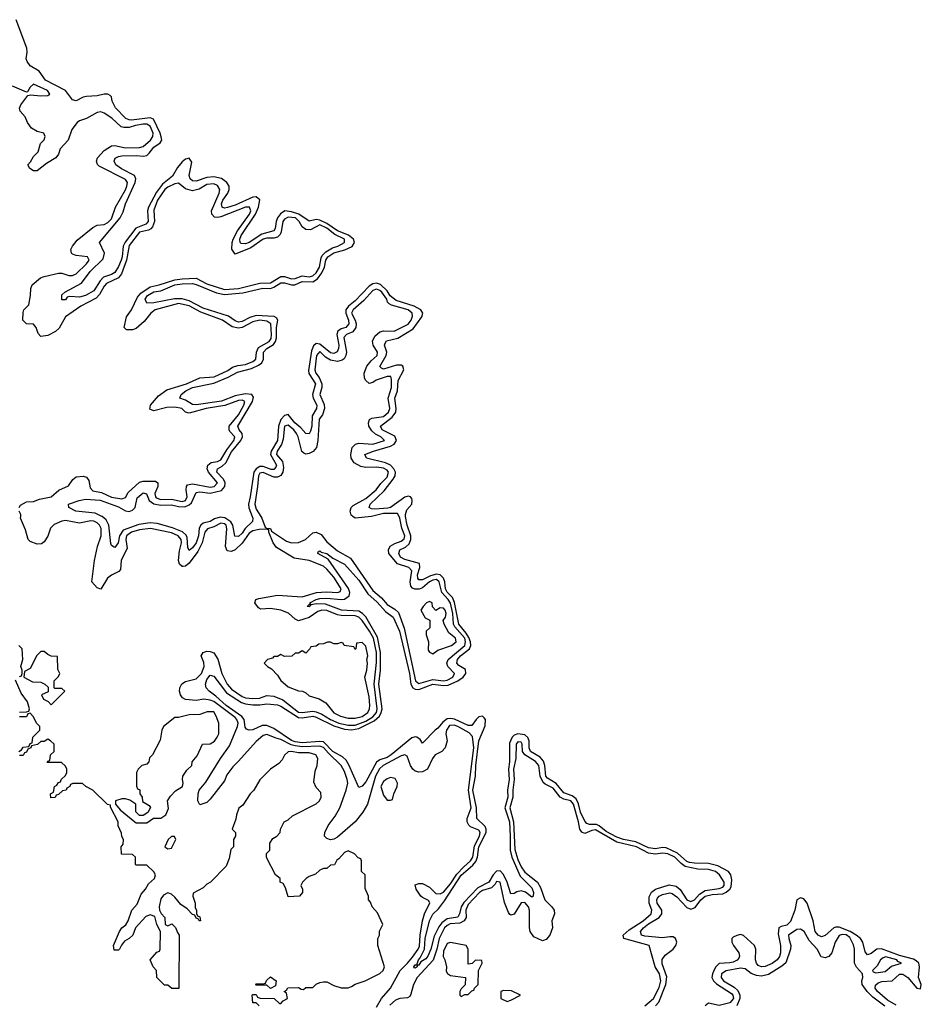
# Model space of a CAD drawing. Header units: inches. Extents: x 2710684 to 2828758, y 857022 to 965663.
# Tile 136 of 256: x 2764831 to 2769934, y 877238 to 882812. Entities that reach past the tile are written whole.
import ezdxf

# ---------------------------------------------------------------- set-up
doc = ezdxf.new("R2010")
doc.units = ezdxf.units.IN
doc.header["$MEASUREMENT"] = 0
doc.layers.add('C7867', color=7, linetype='Continuous')
doc.layers.add('C7868', color=7, linetype='Continuous')

msp = doc.modelspace()

# ---------------------------------------------------------------- linework, layer by layer
at = {"layer": 'C7867', "color": 4}
for points, elevation in [([(2766850, 877222), (2766878, 877270), (2766929.7, 877330.3), (2766984.5, 877430), (2767026.4, 877470), (2767055, 877505), (2767086.3, 877550), (2767093, 877567), (2767097.5, 877630), (2767111.7, 877710), (2767123.1, 877750), (2767151.7, 877811.7), (2767145.6, 877825.6), (2767110, 877842), (2767102, 877850), (2767075.3, 877890), (2767070, 877914), (2767090, 877922), (2767110, 877922), (2767150, 877901), (2767185.8, 877865.8), (2767210, 877862.6), (2767230, 877873.1), (2767270, 877919.2), (2767305.4, 877974.6), (2767344, 878016), (2767383.5, 878050), (2767395.2, 878070), (2767405, 878135), (2767434.3, 878190), (2767438.2, 878210), (2767430, 878223), (2767382.6, 878242.6), (2767372.3, 878252.2), (2767363.6, 878270), (2767363, 878290), (2767387, 878350), (2767371.1, 878450), (2767401.2, 878690), (2767394.3, 878754.3), (2767374.6, 878774.6), (2767311, 878811), (2767290, 878818.4), (2767264.1, 878815.9), (2767246.2, 878790), (2767243.9, 878770), (2767250.3, 878729.7), (2767239.5, 878690), (2767220.5, 878670), (2767182.4, 878650), (2767167.2, 878630), (2767139.1, 878570), (2767110, 878553.6), (2767090, 878551.6), (2767070, 878558.4), (2767057, 878570), (2767042.4, 878590), (2767023.2, 878643.2), (2767010, 878649.4), (2766990, 878645.1), (2766888.7, 878590), (2766868.3, 878571.7), (2766845.6, 878530), (2766799.5, 878370), (2766774.1, 878325.9), (2766730.6, 878270), (2766630, 878183.6), (2766610, 878172), (2766590, 878169.5), (2766570, 878177.2), (2766557.2, 878190), (2766558, 878210), (2766576.9, 878250), (2766616.8, 878303.2), (2766642.3, 878350), (2766679.8, 878450), (2766687.4, 878490), (2766685.3, 878510), (2766670, 878555.1), (2766650.6, 878590.6), (2766578.8, 878658.8), (2766551.5, 878691.5), (2766530, 878699.5), (2766430, 878695.3), (2766390, 878700.2), (2766367.4, 878707.4), (2766310, 878737.7), (2766283.6, 878743.6), (2766230, 878765.6), (2766210, 878758.7), (2766170, 878725.6), (2766070, 878613.6), (2766037.2, 878582.8), (2766003.8, 878536.2), (2765990, 878503.7), (2765910, 878399.3), (2765890, 878380.9), (2765850, 878368), (2765839, 878390), (2765840.7, 878430), (2765847.6, 878450), (2765884.9, 878495.1), (2765968, 878630), (2766018.7, 878701.3), (2766064.4, 878810), (2766068, 878830), (2766060.7, 878850), (2766050, 878860.7), (2765930, 878951.4), (2765910, 878959.8), (2765874.2, 878965.8), (2765830, 878957), (2765770, 878963.7), (2765752, 878972), (2765740.9, 878990), (2765735.6, 879010), (2765737.6, 879030), (2765748.7, 879051.3), (2765770, 879065.3), (2765830, 879080.3), (2765860.4, 879110), (2765875.1, 879150), (2765873, 879173), (2765858.4, 879210), (2765869.2, 879230), (2765890, 879236.5), (2765910, 879235.3), (2765930, 879228), (2765952.2, 879192.2), (2765974.4, 879110), (2766004.7, 879050), (2766030, 879021.2), (2766090, 878980.6), (2766110, 878972), (2766151.4, 878968.6), (2766188.8, 878971.2), (2766230, 878985.3), (2766270, 878981.7), (2766321.1, 878961.1), (2766410, 878892.3), (2766430, 878889.4), (2766490, 878897.4), (2766510, 878893.8), (2766541.3, 878881.3), (2766590, 878849.5), (2766637.1, 878830), (2766690, 878817.9), (2766730, 878818.5), (2766790, 878841.6), (2766830, 878865.7), (2766849.8, 878890), (2766855.2, 878910), (2766837.9, 879050), (2766850, 879172), (2766849.9, 879230), (2766832.9, 879310), (2766811.2, 879350), (2766769.8, 879410), (2766750, 879429.7), (2766730, 879436.5), (2766650, 879438.4), (2766630, 879442.4), (2766570, 879467.7), (2766542, 879470), (2766518.3, 879461.7), (2766470, 879427.3), (2766410, 879409.3), (2766390, 879419), (2766353, 879453), (2766310, 879469.7), (2766250, 879478.4), (2766194.6, 879474.6), (2766182, 879482), (2766162, 879510), (2766168, 879530), (2766185.4, 879534.6), (2766290, 879553.4), (2766430, 879544.7), (2766510.6, 879569.4), (2766567.5, 879572.5), (2766631.7, 879568.3), (2766645.6, 879574.4), (2766649.7, 879590), (2766610, 879656.3), (2766570, 879702), (2766550, 879717.7), (2766469, 879750), (2766384.4, 879764.4), (2766283.9, 879823.9), (2766265.2, 879850), (2766242, 879910), (2766242, 879922), (2766230, 879928), (2766185.6, 879925.6), (2766150, 879918), (2766130, 879904.2), (2766091.2, 879848.8), (2766050, 879811.5), (2766030, 879800.5), (2766005.5, 879805.5), (2765996.9, 879830), (2766004, 879930), (2765999.1, 879950), (2765990, 879958.5), (2765970, 879962.2), (2765930, 879941.5), (2765894, 879930), (2765879.6, 879910), (2765864.7, 879850), (2765838.9, 879801.1), (2765790, 879734.7), (2765770, 879717.6), (2765757, 879717), (2765750, 879717), (2765735.1, 879730), (2765729.7, 879749.7), (2765735.2, 879804.8), (2765747.3, 879850), (2765745.4, 879870), (2765727.3, 879890), (2765690, 879906.2), (2765571.4, 879931.4), (2765510, 879923.5), (2765463.8, 879910), (2765436.5, 879890), (2765432.7, 879870), (2765439.6, 879820.4), (2765406.4, 879750), (2765401.4, 879698.6), (2765392.4, 879687.6), (2765350, 879667.6), (2765327.3, 879650), (2765290, 879588), (2765270, 879595.3), (2765239, 879630), (2765254, 879750), (2765271.6, 879830), (2765292.3, 879890), (2765291.8, 879931.8), (2765282.9, 879950), (2765270, 879962.9), (2765250, 879973.7), (2765234.6, 879974.6), (2765170, 879962.4), (2765090, 879977.4), (2765070, 879973), (2765026.7, 879953.3), (2765006, 879934), (2764990, 879888.7), (2764970, 879855.3), (2764955.2, 879844.8), (2764930, 879842.7), (2764890, 879857.2), (2764879.3, 879870), (2764864.4, 879924.4), (2764835.3, 879990), (2764836.7, 880000)], 8), ([(2766147.4, 880000), (2766151.3, 879990), (2766148.1, 879971.9), (2766107.7, 879932.3), (2766090, 879904.4), (2766070, 879885.7), (2766048.9, 879888.9), (2766037.3, 879950), (2766026.6, 879970), (2765992.1, 879992.1), (2765965, 879995), (2765934.4, 879985.6), (2765910, 879971.1), (2765870, 879960.8), (2765855.6, 879950), (2765847.2, 879932.8), (2765842.3, 879890), (2765830.1, 879849.9), (2765810, 879821.3), (2765790, 879807), (2765783.3, 879823.3), (2765779.6, 879879.6), (2765773.4, 879893.4), (2765752.2, 879912.2), (2765696, 879936), (2765610, 879959), (2765570, 879963.2), (2765505.7, 879954.3), (2765417.1, 879922.9), (2765395.5, 879890), (2765387.7, 879850), (2765370, 879824), (2765365.6, 879825.6), (2765350, 879835.3), (2765346.5, 879846.5), (2765335.3, 879950), (2765320.3, 879980.3), (2765298.5, 879998.5), (2765295.5, 880000)], 4), ([(2768430.5, 877229.5), (2768448.9, 877250), (2768487.7, 877350), (2768494, 877394), (2768466.5, 877466.5), (2768467.9, 877492.1), (2768484.3, 877515.7), (2768530.5, 877549.5), (2768544.5, 877570), (2768550.8, 877590), (2768543.5, 877610), (2768530, 877619.3), (2768510, 877620.7), (2768470, 877614.4), (2768370, 877622.8), (2768349.6, 877630), (2768344.7, 877650), (2768361.7, 877670), (2768390, 877692.9), (2768450.5, 877729.5), (2768466.4, 877750), (2768466.4, 877770), (2768439.8, 877810), (2768436.4, 877830), (2768441.5, 877838.5), (2768449.9, 877850.1), (2768470, 877859.7), (2768510, 877869.1), (2768524.6, 877864.6), (2768550, 877846), (2768606.1, 877786.1), (2768630, 877777.1), (2768653.8, 877786.2), (2768685.7, 877830), (2768710, 877849.3), (2768750, 877859.4), (2768810, 877862.7), (2768830, 877872), (2768850.5, 877889.5), (2768857.4, 877902.6), (2768862.4, 877942.4), (2768856.4, 877970), (2768843.6, 877990), (2768781.7, 878021.7), (2768730, 878034.5), (2768650, 878036.3), (2768621.5, 878041.5), (2768607.1, 878047.1), (2768554.3, 878094.3), (2768490, 878123), (2768470, 878125), (2768430, 878118.4), (2768390, 878123), (2768317.9, 878157.9), (2768249.1, 878170.9), (2768210, 878183.7), (2768150, 878216.8), (2768110, 878249), (2768095, 878255), (2768055.3, 878255.3), (2768041.4, 878261.4), (2768030, 878275.1), (2768006, 878326), (2767993.7, 878373.7), (2767980.5, 878400.5), (2767958.6, 878418.6), (2767910, 878434.6), (2767867.1, 878487.1), (2767818.2, 878518.2), (2767809.1, 878530), (2767803.4, 878590), (2767794.9, 878614.9), (2767776.6, 878636.6), (2767721.4, 878670), (2767714.2, 878690), (2767715.5, 878730), (2767707.7, 878747.7), (2767690, 878762.8), (2767650, 878769.8), (2767630, 878762.4), (2767617.6, 878750), (2767604, 878716), (2767603.2, 878610), (2767598.4, 878570), (2767602, 878510), (2767592.3, 878450), (2767594.1, 878410), (2767577.7, 878350), (2767602.6, 878270), (2767608, 878190), (2767606.3, 878110), (2767616.8, 878070), (2767664, 877964), (2767730, 877898), (2767739.5, 877870), (2767737.3, 877850), (2767730, 877844.5), (2767693.4, 877873.4), (2767670, 877881), (2767644.6, 877875.4), (2767630, 877864.5), (2767610, 877863.7), (2767589.8, 877930), (2767570, 877973.3), (2767550, 877993.3), (2767530, 877990.8), (2767510.2, 877970), (2767486.7, 877930), (2767423.5, 877896.5), (2767345, 877815), (2767330.2, 877790), (2767320.2, 877750), (2767310, 877731.6), (2767250, 877721.4), (2767220.5, 877699.5), (2767203.6, 877676.4), (2767176.7, 877623.3), (2767157.7, 877550), (2767140.3, 877510), (2767130, 877494.5), (2767102, 877478), (2767090, 877459), (2767081, 877459), (2767081, 877450), (2767070, 877442.7), (2767063.7, 877443.7), (2767062.7, 877450), (2767070, 877461), (2767079, 877461), (2767088.2, 877490), (2767098.5, 877501.5), (2767122.3, 877550), (2767125.2, 877610), (2767150, 877710.5), (2767170, 877748), (2767201.7, 877778.3), (2767235.7, 877824.3), (2767330, 877969.2), (2767395.3, 878024.7), (2767413.1, 878046.9), (2767421.5, 878070), (2767429.9, 878130), (2767470.6, 878210), (2767471.6, 878230), (2767465.4, 878245.4), (2767418, 878290), (2767417.3, 878350), (2767396.1, 878450), (2767410.6, 878530), (2767412, 878590), (2767429.9, 878730.1), (2767466, 878814), (2767467, 878850), (2767460.2, 878860.2), (2767450, 878869.8), (2767430, 878864.5), (2767413.8, 878850), (2767390, 878816.3), (2767384.4, 878815.6), (2767370, 878816.1), (2767291.2, 878851.2), (2767270, 878855.4), (2767250, 878853.5), (2767225.7, 878834.3), (2767198.5, 878801.5), (2767182, 878790), (2767110, 878715.3), (2767096.9, 878736.9), (2767079, 878750), (2767070, 878753), (2767050, 878746.6), (2766934, 878650), (2766910, 878635.9), (2766870, 878621.4), (2766851.5, 878608.5), (2766790, 878497), (2766770, 878472.7), (2766750, 878465.2), (2766694.1, 878594.1), (2766679.1, 878619.1), (2766658.1, 878638.2), (2766603.8, 878670), (2766550, 878723.4), (2766530, 878726.5), (2766430, 878718), (2766390, 878723.4), (2766370, 878731.6), (2766270, 878799.7), (2766230, 878816.3), (2766204.4, 878815.6), (2766150, 878792), (2766129.4, 878789.4), (2766115.1, 878795.1), (2766107.2, 878807.2), (2766101, 878850), (2766087.8, 878867.8), (2766000.4, 878930), (2765942, 878982), (2765902.9, 879010), (2765887, 879030), (2765882.9, 879050), (2765890, 879076.3), (2765910, 879100.7), (2765930, 879096.3), (2766001.9, 879001.9), (2766086.6, 878946.6), (2766110, 878938.2), (2766150, 878932.3), (2766190, 878932.3), (2766230, 878939.6), (2766290, 878933.2), (2766310, 878925.3), (2766410, 878861.4), (2766430, 878859.4), (2766490, 878868.6), (2766510, 878864), (2766610, 878813.5), (2766670, 878796.4), (2766710, 878791.9), (2766750, 878799.5), (2766837.8, 878842.2), (2766866.8, 878870), (2766877.7, 878890), (2766881.9, 878910), (2766864.1, 879050), (2766872.8, 879130), (2766872.6, 879230), (2766856, 879316.1), (2766790.5, 879430.5), (2766771.1, 879451.1), (2766750, 879462.9), (2766653.2, 879470), (2766562.4, 879502.4), (2766510, 879505.1), (2766480.7, 879499.3), (2766470, 879488), (2766458, 879490), (2766470, 879502), (2766478, 879502), (2766474, 879510), (2766509.2, 879530), (2766530, 879535.5), (2766570, 879537.8), (2766650, 879530.2), (2766670, 879532.2), (2766696.8, 879550), (2766699.8, 879570), (2766691.8, 879591.8), (2766576.9, 879756.9), (2766519, 879790), (2766520.2, 879799.8), (2766530, 879804.7), (2766538, 879798), (2766570, 879790.3), (2766603.7, 879763.7), (2766670.1, 879730.1), (2766750, 879639.6), (2766802, 879562), (2766855.2, 879515.2), (2766902.4, 879462.4), (2766945.8, 879430), (2766980.6, 879350), (2767037.3, 879110), (2767045.4, 879050), (2767056.9, 879030), (2767070, 879021.1), (2767090, 879020.6), (2767170, 879049.4), (2767230, 879042.1), (2767255.6, 879044.4), (2767311, 879069), (2767340.4, 879090), (2767355.8, 879110), (2767353.5, 879133.5), (2767315.7, 879155.7), (2767304.4, 879170), (2767309.8, 879190), (2767325.8, 879210), (2767376.4, 879250), (2767383.7, 879270), (2767381.9, 879290), (2767373.6, 879313.6), (2767358, 879338), (2767317, 879390), (2767292.7, 879512.7), (2767280, 879540), (2767250, 879571.3), (2767242, 879590), (2767237.8, 879630), (2767229.8, 879650), (2767210, 879668.2), (2767190, 879673), (2767156, 879664), (2767110, 879641.5), (2767090, 879640.7), (2767084.8, 879650), (2767083.5, 879670), (2767095.1, 879710), (2767093.5, 879733.5), (2767010, 879755), (2766987.1, 879770), (2766976.4, 879790), (2766983, 879810), (2767013.9, 879826.1), (2767035.8, 879844.2), (2767045.8, 879870), (2767045.8, 879890), (2767023.7, 879950), (2767015.6, 880000)], 4), ([(2766195.3, 880000), (2766201.6, 879990), (2766219.6, 879939.6), (2766230.9, 879930.9), (2766250, 879930.7), (2766256.9, 879916.9), (2766340.3, 879860.3), (2766370.4, 879850.4), (2766410, 879852.4), (2766449.3, 879870), (2766490, 879907.7), (2766510, 879910.7), (2766538.3, 879898.3), (2766570, 879856.3), (2766630, 879805.7), (2766702.6, 879762.6), (2766830, 879579.5), (2766879.4, 879539.4), (2766910, 879502), (2766954.8, 879474.8), (2766975.1, 879455.1), (2767007, 879367.1), (2767071.5, 879070), (2767090, 879053.6), (2767170, 879077.4), (2767230, 879069.5), (2767250, 879072.8), (2767282.9, 879090), (2767292, 879110), (2767254.3, 879150), (2767248.3, 879170), (2767256.3, 879190), (2767350, 879269.1), (2767355.2, 879290), (2767349.8, 879310), (2767294.2, 879374.2), (2767287.3, 879390), (2767282, 879450), (2767268.6, 879508.6), (2767255.9, 879530), (2767219.8, 879570), (2767204.4, 879630), (2767190, 879642), (2767170, 879638.9), (2767150, 879628.6), (2767110, 879596.4), (2767091.7, 879588.3), (2767067.3, 879587.3), (2767053.6, 879593.6), (2767045.3, 879605.3), (2767042, 879630), (2767050, 879692.3), (2767034.5, 879710), (2766970, 879731.1), (2766921.3, 879790), (2766918, 879810), (2766928.7, 879831.3), (2766953.5, 879846.5), (2766990, 879858.9), (2767008, 879872), (2767010.8, 879890), (2766993.8, 879933.8), (2766983.1, 879990), (2766978.1, 880000)], 8), ([(2766822.1, 880000), (2766730, 879989.7), (2766716.5, 880000)], 8), ([(2764830, 879094), (2764842, 879098), (2764846, 879110), (2764846, 879130), (2764838, 879150), (2764848, 879190), (2764846, 879250), (2764826, 879270)], 12), ([(2764830, 878892), (2764870, 878894), (2764882, 878898), (2764886, 878910), (2764875.3, 878950), (2764840.2, 879000.2), (2764807.3, 879072.7)], 12), ([(2764826, 878670), (2764842, 878678), (2764850, 878694), (2764882, 878698), (2764890, 878714), (2764902, 878718), (2764906, 878750), (2764946, 878790), (2764946, 878810), (2764926, 878830), (2764910, 878866), (2764890, 878886), (2764878, 878882), (2764870, 878866), (2764830, 878866)], 12), ([(2766186, 877230), (2766170, 877246), (2766150, 877246), (2766146, 877290), (2766150, 877294), (2766170, 877294), (2766178, 877278), (2766192.7, 877272.7), (2766271.6, 877271.6), (2766302, 877242), (2766310, 877242), (2766322, 877258), (2766346, 877270), (2766342, 877302), (2766328, 877310), (2766342, 877318), (2766348.4, 877331.6), (2766410, 877334), (2766423.6, 877323.6), (2766438, 877322), (2766450, 877334), (2766490, 877334), (2766508.4, 877351.6), (2766530, 877362), (2766550, 877364.7), (2766570, 877364.7), (2766610, 877344.7), (2766650, 877332), (2766690, 877332), (2766710, 877338), (2766730, 877351.3), (2766786, 877370), (2766870, 877412), (2766888, 877430), (2766895.3, 877450), (2766858, 877570), (2766858, 877610), (2766868, 877630), (2766868.4, 877651.6), (2766886, 877690), (2766856.4, 877756.4), (2766826, 877790), (2766816.4, 877816.4), (2766806, 877830), (2766806, 877850), (2766787.3, 877892.7), (2766786, 877970), (2766766, 877990), (2766766, 878050), (2766762, 878062), (2766747.3, 878067.3), (2766726, 878090), (2766690, 878106), (2766670, 878098), (2766638, 878062), (2766625.4, 878054.6), (2766612.7, 878027.3), (2766590, 878026), (2766570, 878006), (2766550, 878006), (2766530, 877998), (2766505.4, 877974.6), (2766470, 877962), (2766452, 877950), (2766432, 877930), (2766422, 877910), (2766432, 877890), (2766432, 877870), (2766414, 877850), (2766350, 877846), (2766336.4, 877896.4), (2766322, 877922), (2766306, 877930), (2766306, 877950), (2766278, 877970), (2766228.4, 878068.4), (2766228.4, 878091.6), (2766246, 878110), (2766246, 878150), (2766263.1, 878176.9), (2766286, 878190), (2766306, 878210), (2766308, 878230), (2766328.9, 878271.1), (2766350, 878282), (2766374.6, 878305.4), (2766510, 878372), (2766528, 878390), (2766538, 878410), (2766536.4, 878436.4), (2766510, 878466), (2766496.4, 878496.4), (2766503.1, 878556.9), (2766515.3, 878590), (2766518, 878630), (2766508, 878650), (2766470, 878661.2), (2766410, 878660.9), (2766370, 878669), (2766350, 878668), (2766330, 878648), (2766317.3, 878622.7), (2766298, 878602), (2766250, 878568.7), (2766190, 878508), (2766156, 878450), (2766136, 878430), (2766094.8, 878365.2), (2766071.1, 878348.9), (2766058, 878310), (2766054.8, 878285.2), (2766034, 878230), (2766052, 878210), (2766052, 878190), (2766042, 878170), (2766042, 878130), (2766026, 878114), (2766016.9, 878063.1), (2765999.8, 878020.2), (2765911.1, 877928.9), (2765890, 877918), (2765870, 877898), (2765812.7, 877867.3), (2765812, 877850), (2765824.7, 877810), (2765824.7, 877784.7), (2765832, 877770), (2765832.7, 877752.7), (2765838, 877738), (2765850, 877734), (2765854, 877710), (2765846, 877710), (2765842, 877722), (2765830, 877726), (2765822, 877742), (2765810, 877746), (2765779.3, 877779.3), (2765742.7, 877802.7), (2765710, 877844), (2765690, 877861.2), (2765670, 877869.2), (2765644.7, 877855.3), (2765630, 877835.3), (2765621, 877790), (2765622, 877770), (2765631.6, 877751.6), (2765652, 877730), (2765654, 877690), (2765670, 877682), (2765692.7, 877692.7), (2765712.7, 877672.7), (2765723.6, 877643.6), (2765734, 877630), (2765732.7, 877327.3), (2765692.7, 877327.3), (2765670, 877346), (2765650, 877346), (2765608, 877390), (2765606, 877430), (2765586, 877450), (2765568.9, 877488.9), (2765607.3, 877532.7), (2765622, 877538), (2765626, 877550), (2765628, 877650), (2765608, 877690), (2765595.3, 877735.3), (2765570, 877744), (2765545.8, 877734.2), (2765486, 877670), (2765470.6, 877629.4), (2765450.4, 877609.6), (2765425.2, 877594.8), (2765407.1, 877572.9), (2765396, 877550), (2765390, 877545.2), (2765365.2, 877545.2), (2765361.2, 877570), (2765396, 877650), (2765409.2, 877670), (2765432, 877688), (2765445.2, 877710), (2765465.2, 877770), (2765495.9, 877804.1), (2765519.3, 877860.7), (2765544, 877890), (2765560.1, 877919.9), (2765593.2, 877950), (2765599, 877970), (2765590, 877988), (2765550, 878026), (2765490, 878026), (2765486, 878030), (2765486, 878070), (2765470, 878086), (2765407.3, 878087.3), (2765406, 878130), (2765416.4, 878143.6), (2765418, 878170), (2765408.4, 878188.4), (2765407.3, 878207.3), (2765388.4, 878248.4), (2765388, 878270), (2765346, 878354), (2765346, 878366), (2765328.9, 878368.9), (2765246, 878450), (2765206, 878470), (2765187.3, 878487.3), (2765132.7, 878487.3), (2765118, 878482), (2765114, 878470), (2765098, 878462), (2765094, 878450), (2765072.7, 878447.3), (2765050, 878426), (2765038, 878422), (2765031.6, 878408.4), (2765007.3, 878407.3), (2765006, 878430), (2765022, 878438), (2765028.4, 878471.6), (2765042, 878478), (2765050, 878494), (2765062, 878498), (2765066, 878510), (2765090, 878534), (2765098, 878550), (2765098, 878570), (2765090, 878586), (2765067.3, 878607.3), (2764987.3, 878607.3), (2764990, 878614), (2765002, 878618), (2765006, 878650), (2765026, 878670), (2765026, 878710), (2765006, 878730), (2764990, 878738), (2764970, 878726), (2764950, 878726), (2764931.6, 878708.4), (2764898, 878702), (2764894, 878690), (2764878, 878682), (2764870, 878666), (2764858, 878662), (2764850, 878646), (2764830, 878646)], 12), ([(2768369.8, 877230.2), (2768418.3, 877270), (2768450, 877333.4), (2768459.3, 877370), (2768453.1, 877410), (2768427, 877450), (2768394, 877570), (2768249.6, 877609.6), (2768246, 877630), (2768280, 877660), (2768359.7, 877710), (2768405.6, 877750), (2768409.6, 877770), (2768393.5, 877810), (2768393.1, 877846.9), (2768406.8, 877873.2), (2768430, 877890.3), (2768506.5, 877913.5), (2768546.9, 877906.9), (2768568.4, 877888.4), (2768607.7, 877830), (2768630, 877819.6), (2768650, 877830.3), (2768678.5, 877861.5), (2768710, 877881.6), (2768790, 877893.1), (2768810, 877902), (2768817.4, 877910), (2768818.9, 877930), (2768791.5, 877970), (2768769.4, 877990), (2768730, 878001.5), (2768670, 878003.5), (2768598.1, 878018.2), (2768574.5, 878034.5), (2768539.7, 878070), (2768499.5, 878090), (2768470, 878094.2), (2768430, 878088.5), (2768390, 878093.7), (2768321.6, 878130), (2768210, 878155.6), (2768090, 878225.3), (2768070, 878222), (2768030, 878205.4), (2768012.1, 878212.1), (2768001, 878230), (2767994.2, 878270), (2767964.8, 878370), (2767950, 878389.7), (2767910, 878399.8), (2767890.5, 878410.5), (2767850, 878461.5), (2767804.5, 878484.5), (2767794.1, 878494.1), (2767777.7, 878530), (2767769.7, 878590), (2767750, 878613.3), (2767689.6, 878650), (2767676.9, 878670), (2767675.4, 878710), (2767670, 878722.7), (2767650, 878724.5), (2767640.3, 878710), (2767639, 878630), (2767626.6, 878570), (2767630.2, 878510), (2767621.7, 878450), (2767622, 878410), (2767605.9, 878350), (2767626.1, 878270), (2767633.4, 878113.4), (2767650, 878058), (2767670, 878015.8), (2767690, 877986), (2767761.7, 877930), (2767778.6, 877898.6), (2767804.2, 877830), (2767843, 877790), (2767856.3, 877770), (2767857.3, 877750), (2767842.8, 877710), (2767846, 877670), (2767830.8, 877630), (2767810, 877604), (2767790, 877597.2), (2767740.1, 877620.1), (2767721.2, 877650), (2767717.2, 877670), (2767717.4, 877770), (2767711.1, 877790), (2767690, 877813.6), (2767670, 877812.3), (2767630, 877749), (2767610, 877742), (2767605.6, 877745.6), (2767597.2, 877757.2), (2767574.9, 877814.9), (2767550.9, 877930), (2767530, 877934), (2767522.6, 877917.4), (2767502, 877898), (2767450, 877882.8), (2767432.9, 877870), (2767370, 877803.1), (2767356.9, 877770), (2767358.5, 877730), (2767347, 877710), (2767322.2, 877697.8), (2767267.3, 877692.7), (2767250, 877684.5), (2767236.2, 877670), (2767205, 877610), (2767191.7, 877550), (2767171.6, 877488.4), (2767080.2, 877390), (2767059.1, 877350), (2767045.5, 877294.5), (2767038.4, 877281.6), (2767026.1, 877273.9), (2766982, 877270), (2766958.5, 877261.4), (2766926.7, 877233.3)], 8), ([(2769792.4, 877232.4), (2769742.3, 877262.3), (2769685.4, 877310), (2769672.8, 877330), (2769674.5, 877345.5), (2769690, 877360.3), (2769710, 877366.5), (2769768.6, 877371.4), (2769810, 877408.8), (2769830, 877407.8), (2769858, 877390), (2769909.3, 877329.3), (2769930, 877326.4), (2769934, 877350), (2769918.5, 877390), (2769924.6, 877450), (2769919.3, 877470), (2769904.2, 877484.2), (2769890, 877494), (2769810, 877514.1), (2769708.5, 877551.5), (2769683, 877550), (2769650, 877525.6), (2769630, 877518.4), (2769615.8, 877535.8), (2769602.6, 877590), (2769589.7, 877610), (2769566.2, 877630), (2769530.8, 877650.8), (2769470, 877674.8), (2769450, 877675.3), (2769438, 877670), (2769390, 877627), (2769370, 877620.7), (2769350, 877629.6), (2769333.3, 877650), (2769321.6, 877710), (2769287.1, 877810), (2769270, 877834.5), (2769250, 877840.4), (2769230, 877829.2), (2769218.2, 877770), (2769194.1, 877705.9), (2769173.2, 877686.8), (2769141.8, 877678.2), (2769128.5, 877670), (2769123.7, 877636.3), (2769137.6, 877570), (2769138, 877530), (2769131, 877509), (2769118, 877490), (2769090, 877468.7), (2769050, 877452.4), (2769030, 877449.7), (2769010, 877457), (2769000.5, 877470), (2768995.8, 877490), (2768998.3, 877550), (2768989.7, 877570), (2768927.3, 877627.2), (2768910, 877632.4), (2768890, 877628.4), (2768870, 877617.7), (2768862.3, 877610), (2768860.8, 877590), (2768870.3, 877570), (2768901.5, 877530), (2768904.9, 877510), (2768900.5, 877499.5), (2768892.4, 877487.6), (2768870, 877477.2), (2768850, 877471.9), (2768790, 877468.4), (2768770.3, 877450), (2768763.2, 877436.8), (2768751.3, 877410), (2768749.1, 877390), (2768757.7, 877370), (2768774.6, 877354.6), (2768859, 877298.9), (2768867.6, 877290), (2768870.2, 877270), (2768850, 877246.8), (2768790, 877231.7), (2768730, 877245.1), (2768710.4, 877230)], 4), ([(2769727.1, 877227.1), (2769658.8, 877278.8), (2769627.3, 877310), (2769599.3, 877350), (2769597.2, 877370), (2769604, 877390), (2769602, 877410), (2769567.6, 877447.6), (2769556.2, 877470), (2769555.1, 877550), (2769550, 877574), (2769530, 877615.4), (2769509.2, 877630.8), (2769486.4, 877633.6), (2769470, 877626.6), (2769446.7, 877590), (2769427.7, 877530), (2769410.5, 877509.5), (2769390, 877501.2), (2769367.5, 877507.5), (2769344.5, 877550), (2769300.1, 877600.1), (2769270.9, 877650.9), (2769250, 877663.7), (2769230, 877662), (2769183, 877630), (2769183.8, 877610), (2769196.4, 877570), (2769194, 877550), (2769166.9, 877473.1), (2769145.4, 877454.6), (2769070, 877406.3), (2769030, 877397.2), (2769000.6, 877400.6), (2768972, 877412), (2768938, 877438), (2768910, 877443), (2768830, 877428), (2768803.1, 877410), (2768801.1, 877390), (2768814.4, 877370), (2768875.4, 877335.4), (2768896.3, 877316.3), (2768906.2, 877290), (2768906.4, 877270), (2768890.2, 877229.8)], 8)]:
    msp.add_lwpolyline(points, dxfattribs=dict(at, elevation=elevation))
for points, elevation in [([(2767150, 879518), (2767134, 879510), (2767114, 879490), (2767102, 879470), (2767125.4, 879425.4), (2767151.6, 879411.6), (2767152, 879370), (2767132, 879350), (2767131.3, 879330), (2767144.7, 879290), (2767142.8, 879242.8), (2767150, 879232), (2767170, 879222), (2767197.2, 879242.8), (2767275.3, 879270), (2767302, 879290), (2767297.2, 879310), (2767260.1, 879340.1), (2767232.7, 879390), (2767228, 879410), (2767241.2, 879430), (2767245.2, 879450), (2767239.3, 879470), (2767230, 879481.2), (2767210, 879482), (2767187.3, 879467.3), (2767167.3, 879487.3), (2767166, 879510)], 12), ([(2766590, 879288), (2766572.7, 879287.3), (2766550, 879278), (2766523.6, 879276.4), (2766510, 879266), (2766478, 879262), (2766474, 879250), (2766450, 879226), (2766430, 879238), (2766410, 879226), (2766390, 879226), (2766371.1, 879208.9), (2766330, 879206), (2766310, 879218), (2766290, 879206), (2766270, 879206), (2766262, 879198), (2766234, 879190), (2766214, 879170), (2766234, 879150), (2766256.9, 879136.9), (2766290, 879102), (2766310, 879071.3), (2766350, 879036), (2766410, 879012), (2766431.1, 879011.1), (2766450, 879002), (2766470, 878984.7), (2766526.8, 878966.8), (2766564, 878944), (2766610, 878888.2), (2766646, 878870), (2766690, 878858), (2766730, 878858), (2766770, 878867.8), (2766800.9, 878890), (2766811.5, 878910), (2766813, 878930), (2766810, 878978), (2766784, 879090), (2766796, 879130), (2766799, 879170), (2766795.3, 879190), (2766802, 879210), (2766790, 879266), (2766770, 879286), (2766738, 879282), (2766734, 879250), (2766730, 879246), (2766722, 879262), (2766668.4, 879268.4), (2766662, 879282), (2766650, 879286), (2766630, 879278), (2766610, 879278)], 12), ([(2764970, 879235.3), (2764950, 879235.3), (2764927.3, 879212.7), (2764890, 879138), (2764858, 879122), (2764854, 879090), (2764903.6, 879063.6), (2764950, 879062), (2764974, 879050), (2764992.7, 879032.7), (2764992.7, 879007.3), (2764954, 878990), (2764966, 878966), (2764992.7, 878952.7), (2765010, 878934), (2765086, 879010), (2765070, 879026), (2765030, 879026), (2765026, 879030), (2765026, 879070), (2765050, 879094), (2765058, 879110), (2765047.3, 879132.7), (2765046, 879206), (2765010, 879208), (2764990, 879218)], 12), ([(2765930, 878893.2), (2765892.7, 878892.7), (2765850, 878879.3), (2765790, 878877), (2765730, 878861.2), (2765710, 878861.2), (2765645.5, 878810), (2765635.5, 878790), (2765626.4, 878733.6), (2765582, 878650), (2765566.4, 878633.6), (2765562, 878610), (2765550, 878598), (2765522, 878590), (2765502, 878570), (2765492, 878550), (2765492.7, 878472.7), (2765498, 878458), (2765511.6, 878451.6), (2765512, 878430), (2765524.7, 878410), (2765525.4, 878385.4), (2765563.6, 878363.6), (2765571.6, 878351.6), (2765556.9, 878323.1), (2765530, 878306), (2765510, 878306), (2765488, 878328), (2765488, 878370), (2765454, 878394), (2765430, 878402), (2765410, 878402), (2765374, 878390), (2765374, 878370), (2765399.6, 878339.6), (2765482, 878270), (2765490, 878264.7), (2765550, 878264.7), (2765588.4, 878291.6), (2765630, 878291.3), (2765658, 878310), (2765673.2, 878346.8), (2765668, 878390), (2765684, 878416), (2765713.2, 878446.8), (2765753.2, 878470), (2765757.2, 878490), (2765753.2, 878510), (2765755.3, 878530), (2765776.4, 878563.6), (2765806, 878590), (2765808, 878610), (2765836.4, 878643.6), (2765866, 878710), (2765910, 878712), (2765933.2, 878726.8), (2765948, 878750), (2765958, 878770), (2765958, 878830), (2765944, 878870)], 12), ([(2766930, 878521.2), (2766910, 878515.1), (2766890, 878499.3), (2766875.5, 878470), (2766890, 878422), (2766910, 878394), (2766930, 878394), (2766942, 878398), (2766948, 878430), (2766968, 878470), (2766968.7, 878490), (2766956, 878516)], 12), ([(2765690, 878188), (2765672, 878170), (2765652, 878130), (2765670, 878118), (2765690, 878122), (2765715.3, 878170), (2765707.3, 878187.3)], 12), ([(2767270, 877588), (2767250, 877582), (2767230, 877538), (2767228.2, 877508.2), (2767238, 877490), (2767246, 877450), (2767244.7, 877424.7), (2767251.6, 877411.6), (2767270, 877402), (2767354, 877390), (2767351.6, 877348.4), (2767330, 877326), (2767322, 877310), (2767322, 877290), (2767330, 877282), (2767350, 877294), (2767370, 877294), (2767390, 877314), (2767402, 877318), (2767406, 877330), (2767426, 877350), (2767428, 877430), (2767448, 877470), (2767446, 877486), (2767410, 877488), (2767391.3, 877468.7), (2767370, 877466), (2767368.7, 877550), (2767358, 877570)], 12), ([(2769734, 877506), (2769718, 877502), (2769704, 877490), (2769683.4, 877456.6), (2769658, 877430), (2769662, 877422), (2769676.9, 877416.9), (2769730, 877423), (2769765.6, 877454.4), (2769822, 877470), (2769801, 877481), (2769795.1, 877490)], 8), ([(2766250, 877328), (2766230, 877346), (2766170, 877346), (2766166, 877350), (2766170, 877354), (2766210, 877354), (2766222, 877358), (2766227.3, 877372.7), (2766250, 877394), (2766282, 877370), (2766278, 877342)], 12), ([(2767570, 877315.3), (2767554, 877310), (2767554, 877270), (2767590, 877254), (2767610, 877262), (2767666, 877290), (2767614.6, 877314.6)], 12)]:
    msp.add_lwpolyline(points, close=True, dxfattribs=dict(at, elevation=elevation))
at = {"layer": 'C7868', "color": 4}
for points, elevation in [([(2765295.5, 880000), (2765258.8, 880018.8), (2765149, 880030), (2765108.7, 880050), (2765108, 880070), (2765168, 880090), (2765203.3, 880096.7), (2765287.3, 880092.7), (2765390, 880053.8), (2765430, 880031.4), (2765450, 880027.8), (2765470, 880034.6), (2765485.4, 880050), (2765495.5, 880104.5), (2765530, 880133.7), (2765548.3, 880128.3), (2765563.2, 880090), (2765590.8, 880070.8), (2765630, 880064), (2765690, 880064.8), (2765730, 880055.1), (2765766.4, 880053.6), (2765790, 880064.7), (2765802.9, 880077.1), (2765830, 880135.6), (2765850, 880139.3), (2765910, 880130.9), (2765972.9, 880147.1), (2765991.7, 880168.3), (2765994, 880190), (2765984.8, 880210), (2765946.4, 880250), (2765951, 880269), (2765976.4, 880283.6), (2765997.1, 880302.9), (2766030, 880366.3), (2766082.2, 880430), (2766093.1, 880450), (2766089.8, 880470), (2766072.8, 880490), (2766065.6, 880510), (2766148.9, 880650), (2766155, 880675), (2766145.2, 880690), (2766110, 880693.2), (2766050, 880682.4), (2765973.1, 880653.1), (2765830, 880630.8), (2765810, 880632.4), (2765770, 880658.7), (2765738, 880670), (2765745.2, 880690), (2765771.5, 880710), (2765810, 880729.2), (2765930, 880753.2), (2766011.2, 880788.8), (2766063, 880817), (2766142.5, 880837.5), (2766183.6, 880856.4), (2766202.3, 880870), (2766210.7, 880889.3), (2766210.9, 880930), (2766229.7, 880950), (2766267.7, 880972.3), (2766279.4, 880990), (2766283.9, 881010), (2766284.3, 881070), (2766292.1, 881110), (2766284.4, 881124.4), (2766272.2, 881132.2), (2766170, 881136.5), (2766134.4, 881125.6), (2766090, 881103.2), (2766070, 881100.3), (2766050, 881107.8), (2766013.8, 881133.8), (2765870, 881179.1), (2765790, 881220.2), (2765750, 881231.4), (2765708, 881232), (2765589.7, 881209.7), (2765550, 881207.6), (2765542, 881230), (2765555.1, 881250), (2765590, 881270.2), (2765630, 881277.1), (2765709.6, 881310), (2765750, 881317.2), (2765810, 881317.4), (2765830, 881312.7), (2765945, 881265), (2765990, 881256.1), (2766094.5, 881265.5), (2766208.1, 881291.9), (2766250, 881290.8), (2766270, 881296.6), (2766310, 881321.5), (2766330, 881322.7), (2766370, 881310.9), (2766389.1, 881310.9), (2766430, 881330.1), (2766490, 881328.4), (2766515.8, 881344.2), (2766541.6, 881378.4), (2766556.5, 881410), (2766563.4, 881450), (2766575.1, 881470), (2766610, 881491.6), (2766671.8, 881508.2), (2766712.3, 881527.7), (2766726, 881550), (2766720.7, 881570), (2766691.6, 881591.6), (2766630, 881616.7), (2766570, 881657.8), (2766530, 881677.1), (2766510, 881680.2), (2766470, 881671.1), (2766411.4, 881711.4), (2766370, 881724.3), (2766331.1, 881728.9), (2766307.2, 881712.8), (2766290.2, 881690), (2766282.2, 881670), (2766277.8, 881630), (2766270, 881616.3), (2766201.9, 881598.1), (2766130, 881549.8), (2766110, 881543.2), (2766084.5, 881544.5), (2766078.9, 881550), (2766076.8, 881570), (2766083.7, 881590), (2766166.6, 881710), (2766182.3, 881750), (2766190, 881792), (2766170, 881809.7), (2766150, 881807.4), (2766050, 881761.1), (2766007.6, 881747.6), (2765990, 881745.3), (2765978, 881750), (2765972.6, 881770), (2765981.4, 881790), (2766009.8, 881830), (2766017.1, 881850), (2766016.2, 881870), (2766004.1, 881890), (2765972.5, 881912.5), (2765930, 881922.2), (2765890, 881919), (2765830, 881897.2), (2765810, 881899.7), (2765796.9, 881910), (2765789.8, 881929.8), (2765805.1, 882005.1), (2765790, 882027.8), (2765770, 882022.6), (2765750, 882006.6), (2765724.6, 881975.4), (2765695.1, 881924.9), (2765639.3, 881880.7), (2765604.5, 881835.5), (2765559.8, 881750), (2765555, 881730), (2765559.2, 881670), (2765545.4, 881654.6), (2765488.9, 881631.1), (2765427.8, 881552.2), (2765417.1, 881530), (2765410.8, 881470), (2765404.6, 881450), (2765390, 881413.6), (2765370, 881381), (2765351.4, 881368.6), (2765306.2, 881353.8), (2765286.8, 881333.2), (2765250, 881277.6), (2765204, 881250), (2765170, 881240.5), (2765114.8, 881245.2), (2765099.6, 881240.4), (2765090, 881226), (2765070, 881226), (2765070, 881254), (2765086, 881270), (2765180.8, 881319.2), (2765230, 881386.4), (2765302.8, 881457.2), (2765310.6, 881490.6), (2765283.6, 881550), (2765399.3, 881690), (2765416.5, 881723.5), (2765429.8, 881770), (2765484, 881890), (2765488.7, 881910), (2765480.4, 881930), (2765406.9, 881966.9), (2765375.1, 881990), (2765365.6, 882010), (2765371.5, 882028.5), (2765390, 882038), (2765410, 882040.8), (2765490, 882043.2), (2765530, 882038.6), (2765550, 882042.8), (2765564.7, 882055.3), (2765589.9, 882090.1), (2765626.3, 882113.7), (2765634.8, 882130), (2765632.2, 882147.8), (2765626, 882170), (2765589, 882249), (2765570, 882256.8), (2765463.6, 882243.6), (2765450, 882243.9), (2765431.7, 882251.7), (2765373.2, 882313.2), (2765355.4, 882350), (2765350, 882375.3), (2765343.2, 882383.2), (2765330, 882389.3), (2765310, 882389.5), (2765270, 882379.7), (2765210, 882377.6), (2765190, 882373.6), (2765150, 882351.8), (2765130, 882358), (2765090, 882410.9), (2764976.9, 882470), (2764940.7, 882520.7), (2764891.2, 882551.2), (2764874, 882574), (2764867.8, 882590), (2764872.7, 882627.3), (2764870.7, 882650), (2764811.6, 882811.6)], 4), ([(2764828, 880050), (2764836.4, 880063.6), (2764870, 880082), (2764910, 880084.7), (2764942.7, 880097.3), (2765010, 880110.5), (2765052.3, 880147.8), (2765107.5, 880172.5), (2765131.7, 880208.3), (2765150, 880224), (2765190, 880227.7), (2765210, 880222.8), (2765222.4, 880202.4), (2765230, 880161), (2765244.2, 880144.2), (2765294.3, 880134.3), (2765350, 880108.1), (2765410, 880099.3), (2765430, 880106), (2765445.2, 880134.8), (2765510, 880194), (2765530, 880199.5), (2765599.2, 880199.2), (2765612.7, 880190), (2765612.2, 880170), (2765596.9, 880130), (2765598.9, 880110), (2765604.4, 880104.4), (2765630, 880095.8), (2765690, 880097.6), (2765750, 880084.5), (2765769.7, 880090.3), (2765779.1, 880110), (2765772.8, 880150), (2765774.5, 880170), (2765781.7, 880178.3), (2765810, 880183.6), (2765910, 880166), (2765932.7, 880170), (2765950.8, 880189.2), (2765899.7, 880250), (2765892.6, 880270), (2765895.1, 880290), (2765914.3, 880305.7), (2765950, 880310.3), (2765970, 880320.9), (2766002.7, 880377.3), (2766042.6, 880430), (2766049.6, 880450), (2766020.6, 880480.6), (2766016.3, 880490), (2766017.4, 880510), (2766070, 880574.4), (2766100.4, 880630), (2766105.1, 880650), (2766090, 880657.2), (2766070, 880656.5), (2765991.8, 880628.2), (2765886.8, 880610), (2765790, 880584), (2765769.8, 880589.7), (2765749.2, 880610), (2765710, 880618.2), (2765663, 880617), (2765590, 880597), (2765567.3, 880607.3), (2765572.3, 880630), (2765617.3, 880682.8), (2765663.7, 880716.3), (2765775.1, 880750), (2765850, 880784.6), (2765932.7, 880790), (2766010, 880825.5), (2766036.2, 880843.8), (2766065.6, 880854.4), (2766110, 880859.7), (2766150, 880877.4), (2766167.6, 880890), (2766171.9, 880930), (2766183.4, 880956.6), (2766242.6, 880990), (2766253.7, 881006.3), (2766256.8, 881030), (2766251.8, 881090), (2766230, 881105.3), (2766190, 881110.5), (2766150, 881102), (2766090, 881069.7), (2766070, 881066.2), (2766033.4, 881073.4), (2765978.4, 881110), (2765855.7, 881155.7), (2765790, 881192), (2765730, 881204.8), (2765598, 881170), (2765574, 881150), (2765536.4, 881103.6), (2765490, 881063.7), (2765470, 881055.1), (2765436, 881056), (2765422.7, 881070), (2765436.2, 881130), (2765464.7, 881170), (2765498.8, 881241.2), (2765516.4, 881263.6), (2765570, 881298.8), (2765621.2, 881310), (2765710, 881339.3), (2765750, 881345.5), (2765830, 881348.3), (2765890, 881316.5), (2765990, 881284.8), (2766070, 881290.2), (2766190, 881320.2), (2766250, 881321.6), (2766310, 881357.3), (2766330, 881358), (2766370, 881344.2), (2766390, 881346.4), (2766430, 881361.1), (2766470, 881356.9), (2766490, 881361.1), (2766510, 881377.8), (2766528.8, 881410), (2766537, 881463), (2766543.2, 881476.8), (2766563.3, 881496.7), (2766600.7, 881519.3), (2766632.3, 881530), (2766669.3, 881550), (2766669.4, 881570), (2766615.3, 881595.3), (2766570, 881631.2), (2766530, 881649.7), (2766477.8, 881622.2), (2766450, 881624), (2766430, 881638.7), (2766413.1, 881670), (2766391.3, 881690), (2766350, 881693.6), (2766330, 881683), (2766321.3, 881670), (2766310.2, 881609.8), (2766304.8, 881595.2), (2766290, 881579.7), (2766270, 881574), (2766230, 881574.4), (2766210, 881568.5), (2766139, 881521), (2766050, 881484.5), (2766032.5, 881512.5), (2766034, 881550), (2766039.8, 881570), (2766063.7, 881616.3), (2766132.5, 881710), (2766139.8, 881730), (2766132, 881750), (2766110, 881749.7), (2765970, 881694.7), (2765950, 881691.2), (2765934.5, 881694.5), (2765918.4, 881710), (2765916.9, 881730), (2765960.5, 881830), (2765963.7, 881850), (2765950, 881872.3), (2765930, 881882), (2765890, 881878.9), (2765847.8, 881852.2), (2765810, 881842), (2765770, 881854), (2765730, 881886.6), (2765710, 881882.4), (2765670, 881864.4), (2765652, 881850), (2765611.5, 881790), (2765590, 881734), (2765594.4, 881670), (2765581.9, 881638.2), (2765573.2, 881626.8), (2765560.2, 881619.8), (2765510, 881608.3), (2765450, 881532.8), (2765435.2, 881450), (2765406.6, 881373.4), (2765390.2, 881349.8), (2765322.4, 881317.6), (2765310, 881303.6), (2765283.6, 881256.4), (2765264.1, 881235.9), (2765177.1, 881190), (2765090.6, 881130), (2765054, 881066), (2765034.4, 881045.6), (2764990, 881023.7), (2764950, 881019), (2764935.5, 881035.5), (2764924, 881070), (2764910, 881088.7), (2764869, 881089), (2764849.2, 881110), (2764850, 881154), (2764855.3, 881170), (2764882, 881198), (2764893.2, 881250), (2764894, 881290), (2764902, 881310), (2764949.4, 881350.6), (2764970, 881358.8), (2765050, 881377.3), (2765070, 881377.3), (2765110, 881364.4), (2765130, 881364.4), (2765150, 881373), (2765209.3, 881430), (2765225.2, 881450), (2765215.3, 881470), (2765150, 881476), (2765130, 881484), (2765124, 881490), (2765121.2, 881510), (2765129.2, 881530), (2765157.2, 881562.8), (2765244.4, 881635.6), (2765270, 881648), (2765310, 881652.7), (2765330, 881663.1), (2765350, 881684.4), (2765373, 881750), (2765430, 881848), (2765437.7, 881870), (2765441.6, 881890), (2765430, 881906.6), (2765281.6, 881981.6), (2765271.9, 881991.9), (2765265.1, 882010), (2765272.3, 882030), (2765308.8, 882071.2), (2765350, 882098.4), (2765370, 882099.5), (2765430, 882086.3), (2765510, 882087.2), (2765530, 882093.4), (2765571.5, 882130), (2765584.7, 882150), (2765586.9, 882170), (2765570, 882209.6), (2765550, 882220.4), (2765530, 882220.3), (2765486.6, 882213.4), (2765450, 882201), (2765420.6, 882200.6), (2765405.8, 882205.8), (2765353.5, 882253.5), (2765310, 882282.9), (2765290, 882289.5), (2765270, 882286.6), (2765210, 882252.3), (2765170, 882239.5), (2765157.3, 882230), (2765126.7, 882190), (2765105.3, 882130), (2765059.9, 882080.1), (2765050.5, 882049.5), (2765036, 882030), (2764982, 881998), (2764930, 881955.3), (2764910, 881955.3), (2764888.9, 881968.9), (2764878, 881990), (2764893.2, 882006.8), (2764910, 882038), (2764935.5, 882064.5), (2764949.5, 882110.5), (2764970, 882131.3), (2764975.6, 882150), (2764968, 882170), (2764930, 882179), (2764898, 882198), (2764876, 882230), (2764862, 882262), (2764834, 882294), (2764829.3, 882310), (2764837.2, 882330), (2764878, 882382), (2764892.9, 882387.1), (2764950, 882380.5), (2764990, 882382.8), (2765002, 882390), (2764988.7, 882410), (2764910, 882446), (2764890.8, 882430), (2764876, 882404), (2764870, 882402), (2764790, 882435.6)], 8), ([(2767015.6, 880000), (2767014, 880010), (2767023, 880037), (2767049.7, 880070), (2767053.1, 880090), (2767050, 880101.2), (2767042.7, 880110), (2767030, 880114.5), (2767010, 880108.3), (2766930.3, 880050), (2766914.3, 880045.7), (2766840.9, 880040.9), (2766823, 880043), (2766809.4, 880050), (2766814.7, 880070), (2766894.6, 880145.4), (2766945.8, 880210), (2766955.8, 880230), (2766957.4, 880250), (2766949.2, 880269.2), (2766929.3, 880289.3), (2766902.4, 880302.4), (2766793.2, 880330), (2766785.2, 880350), (2766832.7, 880370), (2766930, 880397.1), (2766951.1, 880408.9), (2766964.5, 880430), (2766953.7, 880453.7), (2766883, 880490), (2766873.6, 880510), (2766939.3, 880560.7), (2766959.4, 880590), (2766961.4, 880610), (2766954.4, 880670), (2766969.9, 880710.1), (2766973.3, 880770), (2767005.1, 880830), (2766999.7, 880850), (2766990, 880856.8), (2766963.1, 880856.9), (2766890, 880833.6), (2766878.4, 880838.4), (2766870, 880849), (2766906, 880910), (2766909.8, 880930), (2766896.3, 880970), (2766898.7, 880981.3), (2766907.1, 880992.9), (2766970.6, 881009.4), (2767058.5, 881061.5), (2767106.4, 881130), (2767112.9, 881150), (2767101.5, 881170), (2767064.2, 881190), (2766961.7, 881221.7), (2766928.3, 881248.3), (2766910, 881277), (2766873.1, 881313.1), (2766850, 881319.8), (2766830, 881317.3), (2766810, 881303.8), (2766730, 881220.3), (2766692.3, 881190), (2766677.7, 881170), (2766676.8, 881150), (2766692.6, 881110), (2766693.8, 881090), (2766677.6, 881070), (2766650, 881062.2), (2766631.1, 881048.9), (2766626.4, 881030), (2766638.2, 880970), (2766636.2, 880950), (2766628.1, 880931.9), (2766610, 880922.7), (2766590, 880925.8), (2766530, 880975.5), (2766510, 880978.4), (2766494.3, 880965.7), (2766483.5, 880936.4), (2766466, 880826), (2766468.1, 880808.1), (2766505.4, 880750), (2766488.2, 880690), (2766492.1, 880670), (2766512.2, 880630), (2766510.2, 880610), (2766486, 880570), (2766484.9, 880510), (2766477.3, 880482.7), (2766470, 880467), (2766450, 880469.5), (2766421.6, 880501.6), (2766387.7, 880530), (2766350, 880576.9), (2766330, 880571.2), (2766310, 880548.3), (2766295.7, 880510), (2766290.1, 880430), (2766254, 880370), (2766250.9, 880350), (2766284.7, 880290), (2766281.3, 880278.7), (2766270, 880265.3), (2766254.1, 880265.9), (2766210, 880282.6), (2766190, 880282.9), (2766170, 880269.8), (2766155.5, 880250), (2766136.1, 880110), (2766126.2, 880070), (2766128.8, 880048.8), (2766147.4, 880000)], 4), ([(2766716.5, 880000), (2766707.2, 880007.2), (2766701.6, 880030), (2766707, 880050), (2766718.6, 880061.4), (2766790, 880101.7), (2766848, 880150), (2766874.2, 880185.8), (2766910, 880221.3), (2766918.5, 880250), (2766910, 880261.3), (2766890, 880273.3), (2766850, 880277.8), (2766790, 880276.4), (2766761.5, 880281.5), (2766723.3, 880303.3), (2766707.3, 880330), (2766705.1, 880350), (2766713.6, 880390), (2766731.1, 880408.9), (2766750, 880415.3), (2766830, 880408.2), (2766896, 880430), (2766875.1, 880450), (2766844.5, 880464.5), (2766823.5, 880483.5), (2766807.8, 880510), (2766805.6, 880530), (2766811.5, 880548.5), (2766823.8, 880556.2), (2766890, 880566), (2766918.3, 880590), (2766926.9, 880610), (2766916.8, 880670), (2766934.8, 880730), (2766935.1, 880775.1), (2766931.2, 880791.2), (2766911.3, 880791.3), (2766849, 880771), (2766830, 880758), (2766810, 880752.7), (2766790, 880769.2), (2766783, 880783), (2766781.6, 880810), (2766795.6, 880850), (2766819.8, 880880.3), (2766854, 880910), (2766857, 880930), (2766831.3, 880970), (2766827.7, 880992.3), (2766840.4, 881019.6), (2766870, 881045.5), (2766890, 881050.5), (2766950, 881048.9), (2767030, 881088.9), (2767047, 881110), (2767053.8, 881133.8), (2767052.7, 881150), (2767029, 881170), (2766935.2, 881195.2), (2766922.7, 881202.7), (2766913.2, 881213.2), (2766909.6, 881230), (2766881.1, 881270), (2766870, 881279.2), (2766850, 881285.4), (2766830, 881277.7), (2766778.2, 881221.8), (2766718, 881170), (2766709.3, 881150), (2766729.2, 881110), (2766734.9, 881090), (2766734, 881070), (2766716.2, 881043.8), (2766680.7, 881030), (2766666.6, 881013.4), (2766680.3, 880930), (2766677.6, 880910), (2766667.7, 880892.3), (2766656.3, 880883.7), (2766630, 880877.2), (2766590, 880884), (2766561.2, 880901.2), (2766530, 880932.4), (2766510.4, 880910), (2766502.4, 880830), (2766506.7, 880810), (2766526.3, 880786.3), (2766541.3, 880750), (2766540.8, 880730), (2766530.4, 880690), (2766553.9, 880633.9), (2766556.5, 880610), (2766544.4, 880575.6), (2766526.3, 880550), (2766518.4, 880430), (2766510.6, 880390), (2766492, 880368), (2766470, 880355.1), (2766450, 880352.3), (2766438.4, 880358.4), (2766428, 880368), (2766407.8, 880450), (2766398.3, 880470), (2766382.4, 880490), (2766350, 880515.8), (2766330, 880511.6), (2766323.2, 880436.8), (2766312.8, 880407.2), (2766288.3, 880370), (2766285.2, 880350), (2766318.3, 880310), (2766323.4, 880276.6), (2766320.3, 880250), (2766308.2, 880231.8), (2766290, 880221.1), (2766270, 880222.6), (2766210, 880248.3), (2766190, 880244.2), (2766181.8, 880230), (2766177.2, 880170), (2766161.3, 880070), (2766170, 880040.5), (2766195.3, 880000)], 8), ([(2764836.7, 880000), (2764838, 880010), (2764828.7, 880030)], 8), ([(2766978.1, 880000), (2766970, 880016.2), (2766890, 880015.9), (2766830, 880000.9), (2766822.1, 880000)], 8)]:
    msp.add_lwpolyline(points, dxfattribs=dict(at, elevation=elevation))

doc.saveas('drawing.dxf')
